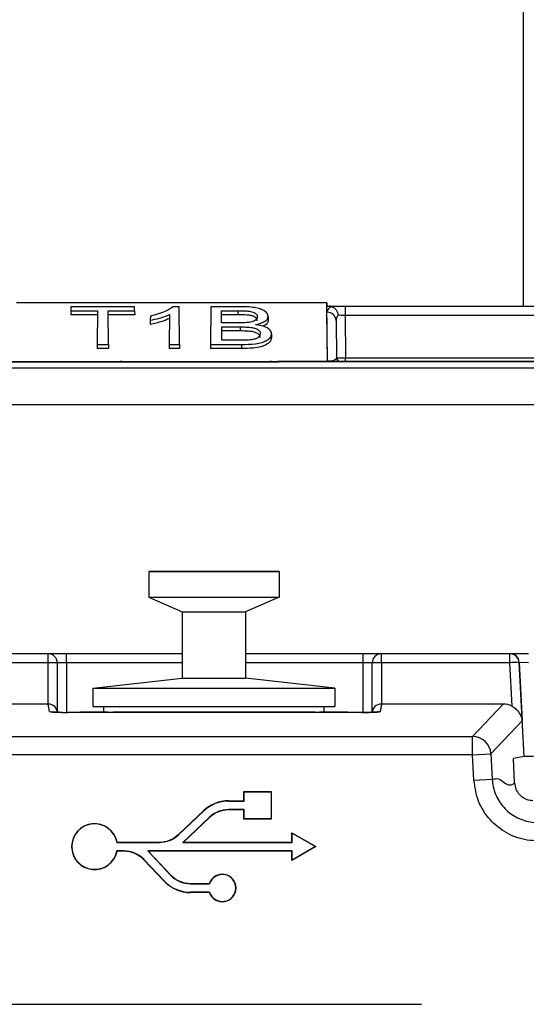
# Paper-space layout 'Sheet1' of a CAD drawing. Header units: millimetres. Extents: x -1 to 420, y -14 to 297.
# Tile 41 of 110: x 53.64 to 59.16, y 214.79 to 225.51. Entities that reach past the tile are written whole.
import ezdxf

# ---------------------------------------------------------------- set-up
doc = ezdxf.new("R2010")
doc.units = ezdxf.units.MM

psp = doc.layouts.new('Sheet1')

# ---------------------------------------------------------------- linework, layer by layer
at = {"color": 8, "linetype": 'Continuous', "lineweight": 25}
for p, q in [((59.124, 222.393), (59.124, 235.292)), ((54.553, 221.785), (54.553, 221.793)), ((54.753, 221.785), (54.753, 221.793)), ((56.183, 221.785), (56.183, 221.793)), ((56.383, 221.785), (56.383, 221.793)), ((67.568, 221.321), (40.503, 221.321)), ((54.149, 218.511), (54.049, 218.511)), ((54.149, 218.511), (54.149, 217.971)), ((55.409, 218.511), (54.149, 218.511)), ((57.38, 218.511), (56.099, 218.511)), ((57.479, 218.511), (57.38, 218.511)), ((57.38, 217.971), (57.38, 218.511)), ((54.163, 217.971), (54.163, 217.971)), ((54.604, 217.971), (54.604, 217.975)), ((56.904, 217.975), (56.904, 217.971))]:
    psp.add_line(p, q, dxfattribs=at)
at = {"color": 7, "linetype": 'Continuous', "lineweight": 25}
for p, q in [((56.984, 222.43), (53.604, 222.43)), ((56.984, 222.43), (56.985, 222.393)), ((56.99, 221.793), (56.984, 222.43)), ((54.197, 222.387), (54.197, 222.344)), ((54.891, 222.387), (54.197, 222.387)), ((54.197, 222.344), (54.485, 222.344)), ((54.197, 222.344), (54.197, 222.3)), ((54.485, 222.344), (54.482, 221.977)), ((54.603, 222.344), (54.891, 222.344)), ((54.606, 221.977), (54.603, 222.344)), ((54.891, 222.344), (54.891, 222.387)), ((54.891, 222.344), (54.892, 222.3)), ((55.375, 222.387), (55.309, 222.387)), ((55.379, 221.977), (55.375, 222.387)), ((55.72, 222.387), (55.717, 221.977)), ((56.052, 222.387), (55.72, 222.387)), ((55.838, 222.213), (55.837, 222.344)), ((55.837, 222.344), (56.014, 222.344)), ((56.014, 222.344), (56.014, 222.3)), ((56.985, 222.328), (56.985, 222.393)), ((56.985, 222.393), (57.012, 222.393)), ((56.99, 221.797), (56.985, 222.328)), ((57.012, 222.393), (57.185, 222.393)), ((57.185, 222.393), (57.185, 222.294)), ((57.185, 222.393), (59.29, 222.393)), ((54.485, 222.3), (54.197, 222.3)), ((54.892, 222.3), (54.603, 222.3)), ((55.062, 222.285), (55.061, 222.24)), ((55.061, 222.24), (55.061, 222.196)), ((55.27, 222.303), (55.267, 221.977)), ((56.014, 222.3), (55.838, 222.3)), ((56.346, 222.282), (56.346, 222.238)), ((57.085, 222.238), (57.089, 221.833)), ((57.185, 222.294), (57.189, 221.833)), ((59.29, 222.294), (57.185, 222.294)), ((56.028, 222.213), (55.838, 222.213)), ((55.839, 222.168), (56.04, 222.168)), ((55.84, 222.023), (55.839, 222.168)), ((56.04, 222.124), (55.839, 222.124)), ((56.04, 222.168), (56.04, 222.124)), ((56.055, 222.023), (55.84, 222.023)), ((56.382, 222.094), (56.382, 222.05)), ((54.482, 221.977), (54.482, 221.932)), ((54.482, 221.977), (54.606, 221.977)), ((54.606, 221.932), (54.482, 221.932)), ((54.606, 221.977), (54.606, 221.932)), ((55.267, 221.977), (55.266, 221.932)), ((55.379, 221.932), (55.266, 221.932)), ((55.267, 221.977), (55.379, 221.977)), ((55.379, 221.977), (55.379, 221.932)), ((55.717, 221.977), (55.716, 221.932)), ((56.053, 221.932), (55.716, 221.932)), ((55.717, 221.977), (56.053, 221.977)), ((56.053, 221.977), (56.053, 221.932)), ((56.459, 221.785), (51.569, 221.785)), ((53.495, 221.793), (54.553, 221.793)), ((54.553, 221.793), (54.753, 221.793)), ((54.753, 221.793), (56.183, 221.793)), ((56.183, 221.793), (56.383, 221.793)), ((56.383, 221.793), (68.642, 221.793)), ((56.46, 221.793), (56.459, 221.785)), ((67.917, 221.793), (56.46, 221.793)), ((56.99, 221.794), (56.99, 221.797)), ((56.99, 221.793), (56.99, 221.794)), ((57.019, 221.794), (56.99, 221.794)), ((57.189, 221.793), (57.189, 221.833)), ((57.189, 221.833), (59.294, 221.833)), ((39.396, 221.724), (68.632, 221.724)), ((55.044, 219.505), (55.044, 219.225)), ((55.044, 219.505), (56.464, 219.505)), ((56.464, 219.505), (55.044, 219.505)), ((55.044, 219.505), (55.044, 219.505)), ((56.464, 219.505), (56.464, 219.225)), ((56.464, 219.505), (56.464, 219.505)), ((55.044, 219.225), (56.464, 219.225)), ((55.044, 219.225), (55.409, 219.065)), ((56.464, 219.225), (56.099, 219.065)), ((55.409, 219.065), (56.099, 219.065)), ((55.409, 219.065), (55.409, 218.345)), ((56.099, 219.065), (56.099, 218.345)), ((52.092, 218.611), (53.949, 218.611)), ((53.949, 218.512), (53.949, 218.611)), ((53.949, 218.611), (54.149, 218.611)), ((54.149, 218.511), (54.149, 218.611)), ((54.149, 218.611), (55.409, 218.611)), ((56.099, 218.611), (57.38, 218.611)), ((57.38, 218.511), (57.38, 218.611)), ((57.38, 218.611), (57.579, 218.611)), ((57.579, 218.611), (58.977, 218.611)), ((57.579, 218.512), (57.579, 218.611)), ((58.977, 218.512), (58.977, 218.611)), ((58.977, 218.611), (58.979, 218.611)), ((58.979, 218.611), (59.179, 218.611)), ((53.949, 218.512), (52.092, 218.512)), ((53.949, 218.062), (53.949, 218.512)), ((54.049, 218.511), (54.049, 217.975)), ((57.479, 217.975), (57.479, 218.511)), ((57.579, 218.512), (57.579, 218.062)), ((58.977, 218.512), (57.579, 218.512)), ((59.001, 218.038), (58.977, 218.512)), ((59.077, 218.516), (59.11, 217.878)), ((59.079, 218.516), (59.077, 218.516)), ((59.133, 217.49), (59.079, 218.516)), ((59.179, 218.511), (59.079, 218.516)), ((54.437, 218.235), (55.409, 218.345)), ((54.437, 218.235), (55.409, 218.345)), ((55.409, 218.345), (56.099, 218.345)), ((57.071, 218.235), (56.099, 218.345)), ((57.071, 218.235), (56.099, 218.345)), ((54.437, 218.235), (57.071, 218.235)), ((54.437, 218.235), (54.437, 218.035)), ((57.071, 218.235), (57.071, 218.035)), ((53.949, 218.062), (52.163, 218.062)), ((53.963, 217.981), (53.95, 218.062)), ((54.437, 218.035), (57.071, 218.035)), ((54.554, 217.975), (54.554, 218.035)), ((56.954, 217.975), (56.954, 218.035)), ((57.579, 218.062), (57.565, 217.981)), ((58.906, 218.062), (57.579, 218.062)), ((58.571, 217.709), (58.906, 218.062)), ((57.365, 217.971), (54.163, 217.971)), ((57.365, 217.971), (54.163, 217.971)), ((54.444, 217.975), (54.294, 217.975)), ((54.294, 217.975), (54.294, 217.975)), ((54.294, 217.975), (54.294, 217.971)), ((54.444, 217.975), (54.444, 217.971)), ((54.604, 217.975), (54.444, 217.975)), ((54.444, 217.975), (54.554, 217.975)), ((54.554, 217.975), (54.504, 217.975)), ((54.504, 217.975), (54.504, 217.975)), ((54.604, 217.975), (54.652, 217.975)), ((56.856, 217.975), (54.652, 217.975)), ((54.652, 217.971), (54.652, 217.975)), ((56.856, 217.975), (56.904, 217.975)), ((56.856, 217.971), (56.856, 217.975)), ((57.064, 217.975), (56.904, 217.975)), ((57.004, 217.975), (56.954, 217.975)), ((56.954, 217.975), (57.064, 217.975)), ((57.004, 217.975), (56.975, 217.975)), ((57.004, 217.975), (57.004, 217.975)), ((57.064, 217.971), (57.064, 217.975)), ((57.214, 217.975), (57.064, 217.975)), ((57.214, 217.975), (57.214, 217.975)), ((57.214, 217.971), (57.214, 217.975)), ((57.365, 217.971), (57.365, 217.971)), ((59.11, 217.878), (58.771, 217.52)), ((52.497, 217.709), (58.571, 217.709)), ((58.571, 217.51), (58.571, 217.709)), ((58.571, 217.51), (52.497, 217.51)), ((58.571, 217.51), (58.771, 217.52)), ((58.586, 217.233), (58.571, 217.51)), ((58.771, 217.52), (58.785, 217.243)), ((59.133, 217.49), (59.015, 217.47)), ((59.029, 217.203), (59.015, 217.47)), ((58.586, 217.233), (58.785, 217.243)), ((56.082, 217.107), (56.079, 217.11)), ((56.079, 217.11), (56.379, 217.11)), ((56.079, 217.009), (56.079, 217.11)), ((56.082, 217.006), (56.082, 217.107)), ((56.082, 217.107), (56.377, 217.107)), ((56.377, 217.107), (56.379, 217.11)), ((56.377, 217.107), (56.377, 216.812)), ((56.379, 217.11), (56.379, 216.81)), ((55.914, 217.006), (55.914, 217.009)), ((55.914, 217.009), (56.079, 217.009)), ((55.914, 217.006), (56.082, 217.006)), ((56.082, 217.006), (56.079, 217.009)), ((55.367, 216.641), (55.64, 216.9)), ((55.369, 216.639), (55.642, 216.898)), ((55.642, 216.898), (55.64, 216.9)), ((56.082, 216.913), (55.914, 216.913)), ((55.914, 216.913), (55.914, 216.91)), ((56.079, 216.91), (55.914, 216.91)), ((56.082, 216.913), (56.079, 216.91)), ((56.079, 216.81), (56.079, 216.91)), ((56.082, 216.812), (56.082, 216.913)), ((55.706, 216.83), (55.417, 216.556)), ((55.708, 216.828), (55.424, 216.559)), ((55.706, 216.83), (55.708, 216.828)), ((56.082, 216.812), (56.079, 216.81)), ((56.379, 216.81), (56.079, 216.81)), ((56.377, 216.812), (56.082, 216.812)), ((56.377, 216.812), (56.379, 216.81)), ((55.369, 216.639), (55.367, 216.641)), ((56.607, 216.655), (56.604, 216.66)), ((56.604, 216.66), (56.864, 216.51)), ((56.604, 216.559), (56.604, 216.66)), ((56.607, 216.556), (56.607, 216.655)), ((56.607, 216.655), (56.859, 216.51)), ((54.698, 216.556), (54.7, 216.559)), ((54.698, 216.556), (55.16, 216.556)), ((54.7, 216.559), (55.16, 216.559)), ((55.16, 216.556), (55.16, 216.559)), ((55.417, 216.556), (55.424, 216.559)), ((55.417, 216.556), (56.607, 216.556)), ((55.424, 216.559), (56.604, 216.559)), ((56.607, 216.556), (56.604, 216.559)), ((54.774, 216.463), (54.698, 216.463)), ((54.698, 216.463), (54.7, 216.46)), ((54.774, 216.46), (54.7, 216.46)), ((54.774, 216.463), (54.774, 216.46)), ((56.607, 216.463), (55.034, 216.463)), ((55.034, 216.463), (55.281, 216.201)), ((55.034, 216.463), (55.04, 216.46)), ((56.604, 216.46), (55.04, 216.46)), ((55.04, 216.46), (55.283, 216.203)), ((56.864, 216.51), (56.604, 216.36)), ((56.607, 216.463), (56.604, 216.46)), ((56.604, 216.36), (56.604, 216.46)), ((56.859, 216.51), (56.607, 216.364)), ((56.607, 216.364), (56.607, 216.463)), ((56.859, 216.51), (56.864, 216.51)), ((54.994, 216.368), (54.992, 216.366)), ((55.211, 216.135), (54.992, 216.366)), ((55.213, 216.137), (54.994, 216.368)), ((56.607, 216.364), (56.604, 216.36)), ((55.213, 216.137), (55.211, 216.135)), ((55.281, 216.201), (55.283, 216.203)), ((55.501, 216.106), (55.501, 216.109)), ((55.501, 216.109), (55.704, 216.109)), ((55.501, 216.106), (55.706, 216.106)), ((55.706, 216.106), (55.704, 216.109)), ((55.706, 216.013), (55.501, 216.013)), ((55.501, 216.013), (55.501, 216.01)), ((55.704, 216.01), (55.501, 216.01)), ((55.706, 216.013), (55.704, 216.01)), ((58.014, 214.793), (40.854, 214.793))]:
    psp.add_line(p, q, dxfattribs=at)
at = {"color": 7, "linetype": 'Continuous', "lineweight": 25, "flags": 128}
psp.add_lwpolyline([(55.754, 219.505), (55.658, 219.505), (55.577, 219.505), (55.523, 219.505), (55.504, 219.505), (55.523, 219.505), (55.577, 219.505), (55.658, 219.505), (55.754, 219.505), (55.85, 219.505), (55.931, 219.505), (55.985, 219.505), (56.004, 219.505), (55.985, 219.505), (55.931, 219.505), (55.85, 219.505), (55.754, 219.505)], dxfattribs=at)
at = {"color": 8, "linetype": 'Continuous', "lineweight": 25, "flags": 128}
for points in [[(53.963, 217.981), (53.983, 217.979), (53.991, 217.977)], [(57.565, 217.981), (57.546, 217.979), (57.529, 217.974)]]:
    psp.add_lwpolyline(points, dxfattribs=at)
at = {"color": 7, "linetype": 'Continuous', "lineweight": 25}
for centre, radius, start, end in [((56.99, 222.232), 0.0957, 3.3451, 92.6861), ((54.753, 221.693), 0.1, 90, 113.5863), ((56.383, 221.693), 0.1, 90, 113.5863), ((57.129, 221.833), 0.04, 180.5, 270), ((53.949, 218.511), 0.1, 359.9989, 89.9989), ((57.579, 218.511), 0.1, 90.0011, 180.0011), ((58.977, 218.511), 0.0999, 2.9581, 89.9634), ((58.979, 218.511), 0.0999, 2.9581, 89.9634), ((53.974, 215.705), 2.807, 88.4794, 90.5206), ((57.554, 215.705), 2.807, 89.4794, 91.5206), ((59.168, 215.293), 3.225, 91.6171, 93.3907), ((58.571, 217.509), 0.2, 3.176, 89.8283), ((55.914, 216.61), 0.399, 90, 133.4306), ((55.914, 216.61), 0.396, 90, 133.4306), ((55.914, 216.61), 0.303, 90, 133.4306), ((55.914, 216.61), 0.3, 90, 133.4306), ((54.455, 216.51), 0.25, 11.3969, 348.6031), ((54.455, 216.51), 0.248, 10.9017, 349.0983), ((55.16, 216.859), 0.3, 270, 313.4306), ((55.16, 216.859), 0.303, 270, 313.4306), ((54.774, 216.16), 0.303, 43.4306, 90), ((54.774, 216.16), 0.3, 43.4306, 90), ((55.501, 216.409), 0.399, 223.4306, 270), ((55.501, 216.409), 0.396, 223.4306, 270), ((55.501, 216.409), 0.303, 223.4306, 270), ((55.501, 216.409), 0.3, 223.4306, 270), ((55.846, 216.06), 0.15, 199.2688, 160.7312), ((55.846, 216.06), 0.147, 198.5475, 161.4525)]:
    psp.add_arc(centre, radius, start, end, dxfattribs=at)
for centre, major_axis, ratio, start_param, end_param in [((57.185, 222.328), (0.2, 0), 0.461511, 2.403073, 3.146731), ((57.185, 222.237), (0.0994, -0.0121), 0.929702, 2.602124, 3.26288), ((57.185, 222.293), (0.1, -0.001), 0.008724, 1.571025, 2.48099), ((56.46, 221.745), (-0.0332, 0.035), 0.991299, 5.519603, 6.11137), ((56.989, 221.833), (0.1, -0.001), 0.363377, 4.725433, 6.2883), ((57.189, 221.833), (0.1, 0), 0.00349, 3.141611, 4.712331), ((53.949, 218.067), (0.1, 0), 0.052434, 4.712394, 4.720663), ((53.949, 217.967), (0.0997, 0.0082), 0.948719, 6.196205, 7.767458), ((57.579, 217.967), (0.0997, -0.0082), 0.948719, 1.65732, 3.228573), ((57.579, 218.067), (0.1, 0), 0.052434, 4.704115, 4.712384), ((58.905, 217.862), (0.127, 0.155), 0.996917, 0.187428, 0.686714), ((54.163, 217.981), (0.2, 0), 0.052408, 4.400451, 4.712389), ((57.365, 217.981), (0.2, 0), 0.052408, 4.712389, 6.274459), ((59.233, 217.49), (0.1, 0), 0.008715, 1.571254, 3.089762)]:
    psp.add_ellipse(centre, major_axis=major_axis, ratio=ratio, start_param=start_param, end_param=end_param, dxfattribs=at)
at = {"color": 8, "linetype": 'Continuous', "lineweight": 25}
psp.add_ellipse((54.163, 217.981), major_axis=(0.2, 0), ratio=0.052408, start_param=3.150319, end_param=4.400451, dxfattribs=at)
at = {"color": 7, "linetype": 'Continuous', "lineweight": 25}
for points, knots in [([(55.309, 222.387), (55.285, 222.371), (55.242, 222.341), (55.154, 222.308), (55.093, 222.293), (55.062, 222.285)], [0, 0, 0, 0, 0.391031, 0.694854, 1, 1, 1, 1]), ([(56.014, 222.344), (56.045, 222.344), (56.092, 222.344), (56.15, 222.338), (56.184, 222.329), (56.21, 222.315), (56.225, 222.297), (56.227, 222.283), (56.227, 222.277)], [0, 0, 0, 0, 0.307908, 0.44944, 0.567907, 0.686328, 0.86567, 1, 1, 1, 1]), ([(56.346, 222.282), (56.342, 222.294), (56.336, 222.32), (56.292, 222.352), (56.229, 222.374), (56.149, 222.386), (56.088, 222.387), (56.052, 222.387)], [0, 0, 0, 0, 0.197264, 0.422413, 0.586658, 0.750535, 1, 1, 1, 1]), ([(57.038, 222.39), (57.034, 222.391), (57.026, 222.393), (57.017, 222.393), (57.012, 222.393)], [0, 0, 0, 0, 0.51198, 1, 1, 1, 1]), ([(57.038, 222.39), (57.046, 222.386), (57.064, 222.379), (57.085, 222.355), (57.1, 222.326), (57.105, 222.305), (57.106, 222.295), (57.106, 222.295)], [0, 0, 0, 0, 0.253864, 0.507704, 0.762718, 0.99074, 1, 1, 1, 1]), ([(55.061, 222.24), (55.095, 222.247), (55.152, 222.26), (55.222, 222.282), (55.255, 222.297), (55.27, 222.303)], [0, 0, 0, 0, 0.436154, 0.756944, 1, 1, 1, 1]), ([(55.269, 222.259), (55.243, 222.248), (55.199, 222.23), (55.127, 222.21), (55.083, 222.2), (55.061, 222.196)], [0, 0, 0, 0, 0.4178004, 0.7174982, 1, 1, 1, 1]), ([(56.227, 222.233), (56.224, 222.245), (56.22, 222.262), (56.191, 222.282), (56.157, 222.293), (56.096, 222.3), (56.047, 222.3), (56.014, 222.3)], [0, 0, 0, 0, 0.270525, 0.399594, 0.52966, 0.673602, 1, 1, 1, 1]), ([(56.137, 222.218), (56.127, 222.217), (56.107, 222.215), (56.07, 222.213), (56.044, 222.213), (56.028, 222.213)], [0, 0, 0, 0, 0.276294, 0.558587, 1, 1, 1, 1]), ([(56.227, 222.277), (56.226, 222.268), (56.223, 222.253), (56.199, 222.234), (56.169, 222.223), (56.147, 222.219), (56.137, 222.218)], [0, 0, 0, 0, 0.357326, 0.592725, 0.828813, 1, 1, 1, 1]), ([(56.206, 222.193), (56.223, 222.197), (56.262, 222.206), (56.31, 222.228), (56.341, 222.255), (56.344, 222.274), (56.346, 222.282)], [0, 0, 0, 0, 0.222635, 0.494228, 0.773681, 1, 1, 1, 1]), ([(56.346, 222.238), (56.343, 222.227), (56.338, 222.203), (56.305, 222.184), (56.288, 222.175)], [0, 0, 0, 0, 0.505583, 1, 1, 1, 1]), ([(56.04, 222.168), (56.061, 222.168), (56.105, 222.168), (56.165, 222.163), (56.212, 222.151), (56.242, 222.134), (56.258, 222.115), (56.26, 222.101), (56.26, 222.095)], [0, 0, 0, 0, 0.189555, 0.411117, 0.551647, 0.69216, 0.877509, 1, 1, 1, 1]), ([(56.26, 222.051), (56.257, 222.062), (56.254, 222.08), (56.223, 222.102), (56.183, 222.116), (56.119, 222.123), (56.071, 222.124), (56.04, 222.124)], [0, 0, 0, 0, 0.243755, 0.394955, 0.546968, 0.719605, 1, 1, 1, 1]), ([(56.382, 222.094), (56.379, 222.107), (56.374, 222.131), (56.332, 222.162), (56.275, 222.183), (56.228, 222.19), (56.206, 222.193)], [0, 0, 0, 0, 0.2942412, 0.5340808, 0.7742623, 1, 1, 1, 1]), ([(56.053, 221.977), (56.105, 221.978), (56.183, 221.979), (56.28, 221.997), (56.34, 222.024), (56.376, 222.058), (56.38, 222.083), (56.382, 222.094)], [0, 0, 0, 0, 0.313242, 0.471896, 0.632147, 0.837988, 1, 1, 1, 1]), ([(56.382, 222.05), (56.378, 222.034), (56.371, 222.006), (56.326, 221.972), (56.263, 221.948), (56.169, 221.934), (56.096, 221.933), (56.053, 221.932)], [0, 0, 0, 0, 0.236912, 0.410815, 0.553553, 0.740948, 1, 1, 1, 1]), ([(56.132, 222.025), (56.126, 222.024), (56.112, 222.023), (56.086, 222.023), (56.067, 222.023), (56.055, 222.023)], [0, 0, 0, 0, 0.26732, 0.542023, 1, 1, 1, 1]), ([(56.26, 222.095), (56.257, 222.083), (56.252, 222.064), (56.219, 222.042), (56.18, 222.03), (56.148, 222.026), (56.132, 222.025)], [0, 0, 0, 0, 0.372918, 0.580605, 0.79046, 1, 1, 1, 1]), ([(57.019, 221.794), (57.012, 221.794), (57.002, 221.794), (56.993, 221.796), (56.99, 221.797), (56.99, 221.797)], [0, 0, 0, 0, 0.663882, 0.970697, 1, 1, 1, 1]), ([(59.001, 218.038), (59.016, 218.028), (59.048, 218.008), (59.086, 217.96), (59.105, 217.915), (59.109, 217.885), (59.11, 217.878), (59.11, 217.878)], [0, 0, 0, 0, 0.227359, 0.504802, 0.88166, 0.994353, 1, 1, 1, 1]), ([(54.104, 217.971), (54.084, 217.972), (54.045, 217.973), (54.009, 217.975), (53.991, 217.976), (53.99, 217.977), (53.99, 217.977)], [0, 0, 0, 0, 0.349486, 0.676024, 0.888061, 1, 1, 1, 1]), ([(57.539, 217.977), (57.539, 217.977), (57.54, 217.977), (57.537, 217.976), (57.525, 217.975), (57.497, 217.973), (57.449, 217.972), (57.4, 217.971), (57.371, 217.971), (57.365, 217.971)], [0, 0, 0, 0, 0.000351, 0.078784, 0.204388, 0.396409, 0.645936, 0.924884, 1, 1, 1, 1]), ([(59.282, 216.572), (59.243, 216.574), (59.126, 216.58), (58.937, 216.648), (58.752, 216.797), (58.621, 216.999), (58.598, 217.155), (58.586, 217.233)], [0, 0, 0, 0, 0.111651, 0.333634, 0.555666, 0.777836, 1, 1, 1, 1]), ([(58.785, 217.243), (58.808, 217.249), (58.852, 217.259), (58.918, 217.205), (58.978, 217.171), (59.012, 217.192), (59.029, 217.203)], [0, 0, 0, 0, 0.279762, 0.560193, 0.78035, 1, 1, 1, 1]), ([(58.785, 217.243), (58.785, 217.243), (58.788, 217.188), (58.813, 217.077), (58.903, 216.932), (59.036, 216.826), (59.171, 216.779), (59.254, 216.772), (59.282, 216.772), (59.282, 216.772)], [0, 0, 0, 0, 0.000016, 0.222193, 0.444343, 0.666343, 0.888327, 0.999984, 1, 1, 1, 1]), ([(59.029, 217.203), (59.033, 217.18), (59.039, 217.136), (59.077, 217.078), (59.13, 217.035), (59.184, 217.016), (59.217, 217.014), (59.229, 217.013)], [0, 0, 0, 0, 0.2222262, 0.4444662, 0.6664023, 0.8882323, 1, 1, 1, 1])]:
    psp.add_open_spline(points, degree=3, knots=knots, dxfattribs=at)

doc.saveas('drawing.dxf')
